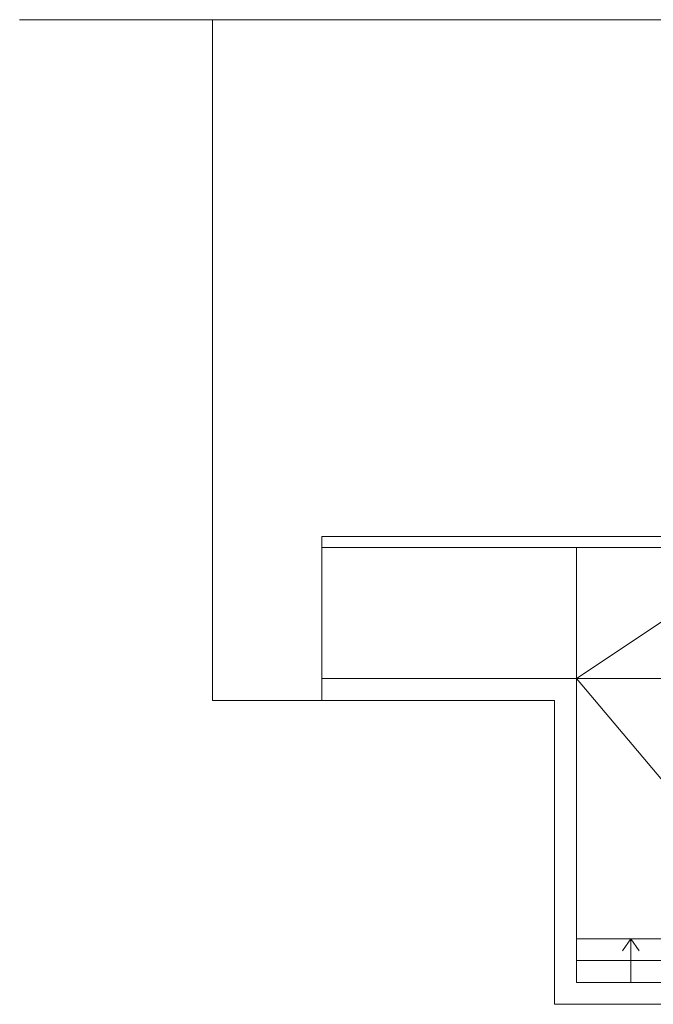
# Model space of a CAD drawing. Header units: millimetres. Extents: x 399756 to 681636, y -205891 to -101508.
# Tile 12 of 33: x 405222 to 413933, y -159077 to -145552. Entities that reach past the tile are written whole.
import ezdxf

# ---------------------------------------------------------------- set-up
doc = ezdxf.new("R2010")
doc.units = ezdxf.units.MM
doc.header["$LTSCALE"] = 10
doc.header["$MEASUREMENT"] = 0

# ---------------------------------------------------------------- blocks, each defined once
blk = doc.blocks.new('Podklad')
at = {"color": 252, "lineweight": 0}
for p, q in [((432725, -145552), (405222, -145552)), ((407875, -145552), (407875, -154902)), ((414625, -152652), (409375, -152652)), ((409375, -154902), (409375, -152652)), ((414625, -152802), (409375, -152802)), ((412875, -158777), (412875, -152802)), ((415575, -152802), (412875, -154602)), ((412875, -154602), (409375, -154602)), ((412875, -158777), (412875, -154602)), ((412875, -154602), (415575, -154602)), ((412875, -154602), (415575, -157802)), ((412575, -154902), (407875, -154902)), ((412575, -159077), (412575, -154902)), ((412575, -159077), (412575, -154902)), ((414375, -158177), (412875, -158177)), ((414375, -158477), (412875, -158477)), ((414375, -158777), (412875, -158777)), ((414675, -159077), (412575, -159077))]:
    blk.add_line(p, q, dxfattribs=at)
blk.add_lwpolyline([(413625, -158777), (413625, -158177), (413740, -158341), (413625, -158177), (413511, -158341)], dxfattribs=at)

msp = doc.modelspace()

# ---------------------------------------------------------------- block references
msp.add_blockref('Podklad', (0, 0))

doc.saveas('drawing.dxf')
